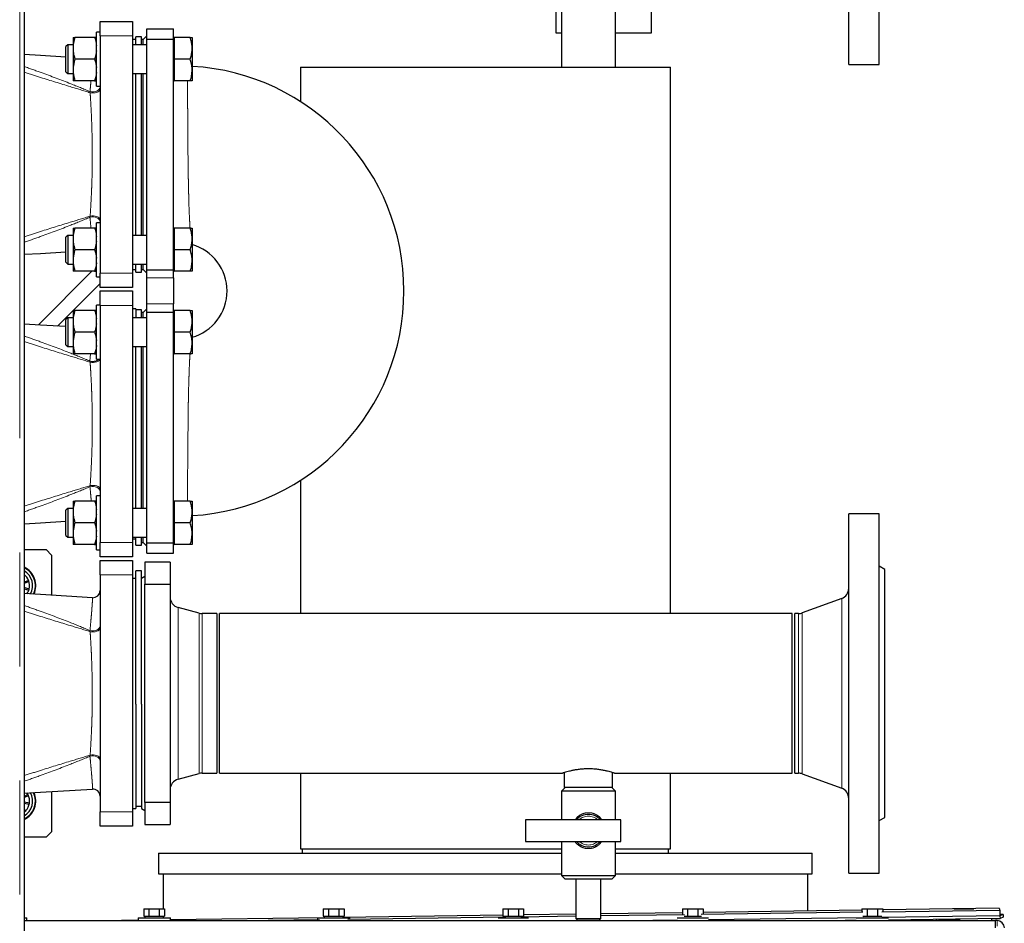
# Model space of a CAD drawing. Header units: millimetres. Extents: x 26 to 239, y 85 to 160.
# Tile 19 of 72: x 68 to 79, y 95 to 105. Entities that reach past the tile are written whole.
import ezdxf

# ---------------------------------------------------------------- set-up
doc = ezdxf.new("R2010")
doc.units = ezdxf.units.MM
doc.linetypes.add('PHANTOM', pattern=[12.7, 6.35, -1.27, 1.27, -1.27, 1.27, -1.27])

msp = doc.modelspace()

# ---------------------------------------------------------------- linework, layer by layer
at = {"color": 8, "linetype": 'PHANTOM', "lineweight": 18}
for p, q in [((67.83, 87.808), (67.83, 115.008)), ((69.085, 104.988), (68.725, 104.988)), ((68.613, 104.368), (68.615, 104.355)), ((68.615, 102.981), (68.613, 102.968)), ((68.725, 102.348), (69.085, 102.348)), ((69.245, 102.293), (69.545, 102.293)), ((69.545, 102.003), (69.245, 102.003)), ((69.085, 101.988), (68.725, 101.988)), ((68.613, 101.368), (68.62, 101.449)), ((68.613, 101.368), (68.615, 101.355)), ((68.615, 99.981), (68.613, 99.968)), ((68.725, 99.348), (69.085, 99.348)), ((69.085, 98.988), (68.725, 98.988)), ((76.986, 96.612), (76.986, 98.724)), ((69.594, 98.624), (69.594, 97.668)), ((69.83, 98.561), (69.83, 97.668)), ((69.861, 98.557), (69.861, 97.668)), ((76.506, 96.779), (76.506, 98.557)), ((76.547, 96.772), (76.547, 98.564)), ((68.613, 98.368), (68.615, 98.355)), ((69.594, 97.668), (69.594, 96.712)), ((69.83, 97.668), (69.83, 96.775)), ((69.861, 97.668), (69.861, 96.779)), ((68.615, 96.981), (68.613, 96.968)), ((68.725, 96.348), (69.085, 96.348)), ((78.784, 95.207), (78.784, 95.177)), ((78.061, 95.153), (78.025, 95.138)), ((78.718, 95.078), (78.718, 95.138))]:
    msp.add_line(p, q, dxfattribs=at)
at = {"color": 7, "linetype": 'Continuous', "lineweight": 25}
for p, q in [((67.88, 114.994), (67.88, 87.808)), ((77.065, 104.668), (77.065, 108.668)), ((77.405, 104.668), (77.405, 108.668)), ((73.865, 105.578), (73.865, 104.639)), ((74.465, 104.639), (74.465, 105.578)), ((73.805, 105.018), (73.805, 105.258)), ((74.865, 105.258), (74.865, 105.018)), ((68.725, 105.148), (69.085, 105.148)), ((68.725, 104.988), (68.725, 105.148)), ((69.085, 105.148), (69.085, 104.988)), ((68.425, 104.969), (68.425, 104.876)), ((68.665, 104.969), (68.445, 104.969)), ((68.725, 105.029), (68.685, 105.029)), ((68.685, 104.729), (68.685, 105.029)), ((68.725, 104.988), (68.725, 102.348)), ((69.085, 104.988), (69.085, 102.348)), ((69.185, 104.978), (69.125, 104.978)), ((69.125, 104.889), (69.125, 104.978)), ((69.185, 104.889), (69.185, 104.978)), ((69.245, 104.988), (69.205, 104.948)), ((69.245, 105.068), (69.545, 105.068)), ((69.245, 104.953), (69.245, 105.068)), ((69.545, 104.953), (69.545, 105.068)), ((69.551, 104.969), (69.545, 104.969)), ((69.551, 104.969), (69.551, 104.849)), ((69.73, 104.969), (69.551, 104.969)), ((69.751, 104.969), (69.751, 104.849)), ((73.865, 105.018), (73.805, 105.018)), ((74.865, 105.018), (74.465, 105.018)), ((68.365, 104.889), (68.345, 104.869)), ((68.345, 104.607), (68.345, 104.869)), ((68.425, 104.889), (68.365, 104.889)), ((68.365, 104.889), (68.365, 104.59)), ((68.425, 104.876), (68.425, 104.822)), ((69.125, 104.948), (69.085, 104.948)), ((69.245, 104.889), (69.085, 104.889)), ((69.205, 104.948), (69.185, 104.948)), ((69.205, 104.889), (69.205, 104.948)), ((69.245, 104.953), (69.545, 104.953)), ((69.245, 102.383), (69.245, 104.953)), ((69.545, 102.383), (69.545, 104.953)), ((68.425, 104.822), (68.425, 104.636)), ((69.551, 104.849), (69.551, 104.729)), ((69.751, 104.849), (69.751, 104.609)), ((68.425, 104.636), (68.425, 104.582)), ((68.665, 104.729), (68.445, 104.729)), ((68.685, 104.429), (68.685, 104.729)), ((69.551, 104.729), (69.551, 104.609)), ((69.73, 104.729), (69.551, 104.729)), ((70.958, 104.639), (70.958, 104.256)), ((70.958, 104.639), (75.078, 104.639)), ((75.078, 98.557), (75.078, 104.639)), ((77.065, 104.668), (77.405, 104.668)), ((68.345, 104.589), (68.345, 104.607)), ((68.345, 104.589), (68.365, 104.569)), ((68.365, 104.59), (68.365, 104.569)), ((68.365, 104.569), (68.425, 104.569)), ((68.425, 104.582), (68.425, 104.489)), ((69.085, 104.569), (69.245, 104.569)), ((69.125, 102.767), (69.125, 104.569)), ((69.185, 102.767), (69.185, 104.569)), ((69.205, 102.767), (69.205, 104.569)), ((69.551, 104.609), (69.551, 104.489)), ((69.751, 104.609), (69.751, 104.489)), ((68.665, 104.489), (68.445, 104.489)), ((68.685, 104.429), (68.725, 104.429)), ((69.545, 104.489), (69.551, 104.489)), ((69.73, 104.489), (69.551, 104.489)), ((68.725, 102.907), (68.685, 102.907)), ((68.685, 102.607), (68.685, 102.907)), ((68.365, 102.767), (68.345, 102.747)), ((68.425, 102.767), (68.365, 102.767)), ((68.365, 102.767), (68.365, 102.469)), ((68.425, 102.847), (68.425, 102.754)), ((68.665, 102.847), (68.445, 102.847)), ((69.245, 102.767), (69.085, 102.767)), ((69.551, 102.847), (69.545, 102.847)), ((69.551, 102.847), (69.551, 102.727)), ((69.73, 102.847), (69.551, 102.847)), ((69.751, 102.847), (69.751, 102.727)), ((68.345, 102.486), (68.345, 102.747)), ((68.425, 102.754), (68.425, 102.7)), ((68.425, 102.7), (68.425, 102.514)), ((69.551, 102.727), (69.551, 102.607)), ((69.751, 102.727), (69.751, 102.487)), ((68.665, 102.607), (68.445, 102.607)), ((68.685, 102.307), (68.685, 102.607)), ((69.551, 102.607), (69.551, 102.487)), ((69.73, 102.607), (69.551, 102.607)), ((68.345, 102.467), (68.345, 102.486)), ((68.345, 102.467), (68.365, 102.447)), ((68.365, 102.469), (68.365, 102.447)), ((68.365, 102.447), (68.425, 102.447)), ((68.425, 102.514), (68.425, 102.46)), ((68.425, 102.46), (68.425, 102.367)), ((69.085, 102.447), (69.245, 102.447)), ((69.125, 102.358), (69.125, 102.447)), ((69.185, 102.358), (69.185, 102.447)), ((69.205, 102.388), (69.205, 102.447)), ((69.551, 102.487), (69.551, 102.367)), ((69.751, 102.487), (69.751, 102.367)), ((68.635, 102.367), (68.038, 101.77)), ((68.665, 102.367), (68.445, 102.367)), ((68.725, 102.188), (68.725, 102.348)), ((69.085, 102.388), (69.125, 102.388)), ((69.085, 102.348), (69.085, 102.188)), ((69.125, 102.358), (69.185, 102.358)), ((69.185, 102.388), (69.205, 102.388)), ((69.205, 102.388), (69.245, 102.348)), ((69.245, 102.383), (69.545, 102.383)), ((69.245, 102.293), (69.245, 102.383)), ((69.545, 102.293), (69.545, 102.383)), ((69.545, 102.367), (69.551, 102.367)), ((69.73, 102.367), (69.551, 102.367)), ((68.252, 101.757), (68.725, 102.231)), ((68.685, 102.307), (68.725, 102.307)), ((69.245, 102.003), (69.245, 102.293)), ((69.545, 102.293), (69.545, 102.003)), ((69.085, 102.188), (68.725, 102.188)), ((68.725, 102.148), (69.085, 102.148)), ((68.725, 101.988), (68.725, 102.148)), ((69.085, 102.148), (69.085, 101.988)), ((69.245, 101.913), (69.245, 102.003)), ((69.545, 101.913), (69.545, 102.003)), ((68.425, 101.929), (68.425, 101.836)), ((68.665, 101.929), (68.445, 101.929)), ((68.725, 101.989), (68.685, 101.989)), ((68.685, 101.689), (68.685, 101.989)), ((68.725, 101.988), (68.725, 99.348)), ((69.085, 101.988), (69.085, 99.348)), ((69.125, 101.948), (69.085, 101.948)), ((69.125, 101.948), (69.125, 101.849)), ((69.185, 101.938), (69.125, 101.938)), ((69.185, 101.849), (69.185, 101.938)), ((69.205, 101.908), (69.185, 101.908)), ((69.245, 101.948), (69.205, 101.908)), ((69.205, 101.849), (69.205, 101.908)), ((69.245, 101.913), (69.545, 101.913)), ((69.245, 99.343), (69.245, 101.913)), ((69.551, 101.929), (69.545, 101.929)), ((69.545, 99.343), (69.545, 101.913)), ((69.551, 101.929), (69.551, 101.809)), ((69.73, 101.929), (69.551, 101.929)), ((69.751, 101.929), (69.751, 101.809)), ((68.365, 101.849), (68.345, 101.829)), ((68.345, 101.567), (68.345, 101.829)), ((68.425, 101.849), (68.365, 101.849)), ((68.365, 101.849), (68.365, 101.55)), ((68.425, 101.836), (68.425, 101.782)), ((68.425, 101.782), (68.425, 101.596)), ((69.245, 101.849), (69.085, 101.849)), ((69.551, 101.809), (69.551, 101.689)), ((69.751, 101.809), (69.751, 101.569)), ((68.665, 101.689), (68.445, 101.689)), ((68.685, 101.389), (68.685, 101.689)), ((69.551, 101.689), (69.551, 101.569)), ((69.73, 101.689), (69.551, 101.689)), ((68.345, 101.549), (68.345, 101.567)), ((68.425, 101.596), (68.425, 101.542)), ((69.551, 101.569), (69.551, 101.449)), ((69.751, 101.569), (69.751, 101.449)), ((68.345, 101.549), (68.365, 101.529)), ((68.365, 101.55), (68.365, 101.529)), ((68.365, 101.529), (68.425, 101.529)), ((68.425, 101.542), (68.425, 101.449)), ((69.085, 101.529), (69.245, 101.529)), ((69.125, 99.727), (69.125, 101.529)), ((69.185, 99.727), (69.185, 101.529)), ((69.205, 99.727), (69.205, 101.529)), ((68.665, 101.449), (68.445, 101.449)), ((68.685, 101.389), (68.725, 101.389)), ((69.545, 101.449), (69.551, 101.449)), ((69.73, 101.449), (69.551, 101.449)), ((70.958, 100.04), (70.958, 98.557)), ((68.425, 99.807), (68.425, 99.714)), ((68.665, 99.807), (68.445, 99.807)), ((68.725, 99.867), (68.685, 99.867)), ((68.685, 99.567), (68.685, 99.867)), ((69.551, 99.807), (69.545, 99.807)), ((69.551, 99.807), (69.551, 99.687)), ((69.73, 99.807), (69.551, 99.807)), ((69.751, 99.807), (69.751, 99.687)), ((68.365, 99.727), (68.345, 99.707)), ((68.345, 99.446), (68.345, 99.707)), ((68.425, 99.727), (68.365, 99.727)), ((68.365, 99.727), (68.365, 99.429)), ((68.425, 99.714), (68.425, 99.66)), ((69.245, 99.727), (69.085, 99.727)), ((68.425, 99.66), (68.425, 99.474)), ((69.551, 99.687), (69.551, 99.567)), ((69.751, 99.687), (69.751, 99.447)), ((77.405, 99.668), (77.065, 99.668)), ((77.065, 95.668), (77.065, 99.668)), ((77.405, 95.668), (77.405, 99.668)), ((68.665, 99.567), (68.445, 99.567)), ((68.685, 99.267), (68.685, 99.567)), ((69.551, 99.567), (69.551, 99.447)), ((69.73, 99.567), (69.551, 99.567)), ((68.345, 99.427), (68.345, 99.446)), ((68.345, 99.427), (68.365, 99.407)), ((68.365, 99.429), (68.365, 99.407)), ((68.365, 99.407), (68.425, 99.407)), ((68.425, 99.474), (68.425, 99.42)), ((68.425, 99.42), (68.425, 99.327)), ((69.085, 99.407), (69.245, 99.407)), ((69.085, 99.388), (69.125, 99.388)), ((69.125, 99.318), (69.125, 99.407)), ((69.185, 99.318), (69.185, 99.407)), ((69.205, 99.348), (69.205, 99.407)), ((69.551, 99.447), (69.551, 99.327)), ((69.751, 99.447), (69.751, 99.327)), ((67.88, 99.268), (68.125, 99.268)), ((68.185, 99.208), (68.125, 99.268)), ((68.665, 99.327), (68.445, 99.327)), ((68.685, 99.267), (68.725, 99.267)), ((68.725, 99.188), (68.725, 99.348)), ((69.085, 99.348), (69.085, 99.188)), ((69.125, 99.318), (69.185, 99.318)), ((69.185, 99.348), (69.205, 99.348)), ((69.205, 99.348), (69.245, 99.308)), ((69.245, 99.343), (69.545, 99.343)), ((69.245, 99.228), (69.245, 99.343)), ((69.545, 99.228), (69.545, 99.343)), ((69.545, 99.327), (69.551, 99.327)), ((69.73, 99.327), (69.551, 99.327)), ((68.185, 99.208), (68.185, 98.761)), ((69.085, 99.188), (68.725, 99.188)), ((68.725, 99.148), (69.085, 99.148)), ((68.725, 98.988), (68.725, 99.148)), ((69.085, 99.148), (69.085, 98.988)), ((69.245, 99.228), (69.545, 99.228)), ((69.505, 99.128), (69.225, 99.128)), ((69.225, 99.128), (69.225, 98.884)), ((69.505, 99.128), (69.505, 98.884)), ((77.465, 99.048), (77.405, 99.083)), ((77.465, 96.288), (77.465, 99.048)), ((68.725, 98.988), (68.725, 96.348)), ((69.085, 98.988), (69.085, 96.348)), ((69.125, 98.948), (69.085, 98.948)), ((69.185, 99.033), (69.125, 99.033)), ((69.125, 97.548), (69.125, 99.033)), ((69.185, 97.548), (69.185, 99.033)), ((69.225, 98.971), (69.185, 98.948)), ((67.93, 98.924), (67.88, 98.907)), ((67.88, 98.895), (67.933, 98.913)), ((67.935, 98.828), (67.88, 98.845)), ((67.88, 98.833), (67.932, 98.818)), ((67.933, 98.913), (67.93, 98.924)), ((67.932, 98.818), (67.935, 98.828)), ((69.225, 96.452), (69.225, 98.884)), ((69.225, 98.884), (69.505, 98.884)), ((69.505, 98.884), (69.505, 96.452)), ((76.986, 98.724), (76.547, 98.564)), ((69.83, 98.561), (69.594, 98.624)), ((70.025, 98.557), (69.861, 98.557)), ((70.025, 98.557), (70.025, 97.668)), ((76.435, 98.557), (70.055, 98.557)), ((70.055, 96.779), (70.055, 98.557)), ((76.435, 96.779), (76.435, 98.557)), ((76.506, 98.557), (76.465, 98.557)), ((76.465, 96.779), (76.465, 98.557)), ((70.025, 97.668), (70.025, 96.779)), ((69.125, 97.548), (69.125, 96.388)), ((69.185, 97.548), (69.185, 96.388)), ((69.594, 96.712), (69.83, 96.775)), ((69.861, 96.779), (70.025, 96.779)), ((70.055, 96.779), (73.876, 96.779)), ((70.958, 96.779), (70.958, 95.939)), ((73.895, 96.785), (73.895, 96.62)), ((74.435, 96.62), (74.435, 96.785)), ((74.454, 96.779), (76.435, 96.779)), ((75.078, 95.939), (75.078, 96.779)), ((76.465, 96.779), (76.506, 96.779)), ((76.547, 96.772), (76.986, 96.612)), ((67.922, 96.541), (67.88, 96.52)), ((67.88, 96.508), (67.927, 96.531)), ((67.927, 96.531), (67.922, 96.541)), ((68.185, 96.575), (68.185, 96.128)), ((73.905, 96.62), (73.865, 96.58)), ((73.865, 96.58), (73.865, 96.26)), ((74.465, 96.58), (73.865, 96.58)), ((74.134, 96.62), (73.895, 96.62)), ((74.435, 96.62), (74.134, 96.62)), ((74.465, 96.58), (74.425, 96.62)), ((74.465, 96.26), (74.465, 96.58)), ((67.939, 96.446), (67.88, 96.457)), ((67.88, 96.445), (67.937, 96.435)), ((67.937, 96.435), (67.939, 96.446)), ((69.125, 96.413), (69.185, 96.413)), ((69.225, 96.452), (69.225, 96.208)), ((69.505, 96.452), (69.225, 96.452)), ((69.505, 96.452), (69.505, 96.208)), ((67.897, 96.36), (67.88, 96.377)), ((67.88, 96.361), (67.888, 96.352)), ((67.888, 96.352), (67.897, 96.36)), ((68.725, 96.188), (68.725, 96.348)), ((69.085, 96.388), (69.125, 96.388)), ((69.085, 96.348), (69.085, 96.188)), ((69.185, 96.388), (69.225, 96.365)), ((69.085, 96.188), (68.725, 96.188)), ((69.225, 96.208), (69.505, 96.208)), ((74.525, 96.26), (73.465, 96.26)), ((73.465, 96.26), (73.465, 96.02)), ((74.525, 96.02), (74.525, 96.26)), ((77.405, 96.253), (77.465, 96.288)), ((68.125, 96.068), (68.185, 96.128)), ((68.125, 96.068), (67.88, 96.068)), ((73.465, 96.02), (74.525, 96.02)), ((73.865, 96.02), (73.865, 95.64)), ((74.465, 95.64), (74.465, 96.02)), ((69.378, 95.888), (69.378, 95.658)), ((69.378, 95.888), (73.865, 95.888)), ((70.958, 95.939), (73.865, 95.939)), ((70.978, 95.939), (70.978, 95.888)), ((74.465, 95.939), (75.078, 95.939)), ((74.465, 95.888), (76.658, 95.888)), ((75.058, 95.888), (75.058, 95.939)), ((76.658, 95.658), (76.658, 95.888)), ((69.378, 95.658), (73.865, 95.658)), ((69.428, 95.658), (69.428, 95.268)), ((73.865, 95.64), (73.905, 95.6)), ((73.865, 95.64), (74.465, 95.64)), ((74.425, 95.6), (74.465, 95.64)), ((74.465, 95.658), (76.658, 95.658)), ((76.608, 95.245), (76.608, 95.658)), ((77.065, 95.668), (77.405, 95.668)), ((74.425, 95.6), (73.905, 95.6)), ((74.025, 95.6), (74.025, 95.16)), ((74.305, 95.16), (74.305, 95.6)), ((69.212, 95.268), (69.212, 95.188)), ((69.212, 95.268), (69.27, 95.268)), ((69.27, 95.268), (69.27, 95.188)), ((69.27, 95.268), (69.385, 95.268)), ((69.385, 95.268), (69.385, 95.188)), ((69.385, 95.268), (69.443, 95.268)), ((69.443, 95.268), (69.443, 95.188)), ((71.212, 95.268), (71.212, 95.188)), ((71.212, 95.268), (71.27, 95.268)), ((71.27, 95.268), (71.27, 95.188)), ((71.27, 95.268), (71.385, 95.268)), ((71.385, 95.268), (71.385, 95.188)), ((71.385, 95.268), (71.443, 95.268)), ((71.443, 95.268), (71.443, 95.188)), ((73.212, 95.268), (73.212, 95.188)), ((73.212, 95.268), (73.27, 95.268)), ((73.27, 95.268), (73.27, 95.188)), ((73.27, 95.268), (73.385, 95.268)), ((73.385, 95.268), (73.385, 95.188)), ((73.385, 95.268), (73.443, 95.268)), ((73.443, 95.268), (73.443, 95.188)), ((74.025, 95.209), (73.443, 95.201)), ((75.212, 95.226), (74.305, 95.213)), ((75.237, 95.203), (74.305, 95.19)), ((75.212, 95.268), (75.212, 95.205)), ((75.212, 95.268), (75.27, 95.268)), ((75.27, 95.268), (75.27, 95.188)), ((75.27, 95.268), (75.385, 95.268)), ((75.385, 95.268), (75.385, 95.188)), ((75.385, 95.268), (75.443, 95.268)), ((77.223, 95.231), (75.42, 95.206)), ((75.443, 95.268), (75.443, 95.208)), ((77.212, 95.254), (75.443, 95.229)), ((77.212, 95.268), (77.212, 95.232)), ((77.212, 95.268), (77.27, 95.268)), ((77.27, 95.268), (77.27, 95.188)), ((77.27, 95.268), (77.385, 95.268)), ((77.385, 95.268), (77.385, 95.188)), ((77.385, 95.268), (77.443, 95.268)), ((78.749, 95.252), (77.433, 95.234)), ((78.742, 95.275), (77.443, 95.257)), ((77.443, 95.268), (77.443, 95.235)), ((78.458, 95.266), (78.238, 95.267)), ((78.238, 95.267), (78.238, 95.263)), ((78.742, 95.275), (78.749, 95.252)), ((78.749, 95.252), (78.749, 95.193)), ((78.785, 95.207), (78.749, 95.207)), ((78.784, 95.207), (78.749, 95.193)), ((78.785, 95.207), (78.784, 95.207)), ((78.785, 95.207), (78.785, 95.177)), ((67.88, 95.168), (67.908, 95.168)), ((67.88, 95.138), (78.698, 95.138)), ((67.908, 95.138), (67.908, 95.168)), ((69.148, 95.141), (68.964, 95.138)), ((69.148, 95.168), (69.148, 95.138)), ((69.148, 95.168), (69.328, 95.168)), ((69.212, 95.188), (69.225, 95.188)), ((69.223, 95.188), (69.223, 95.168)), ((69.225, 95.188), (69.257, 95.188)), ((69.257, 95.188), (69.27, 95.188)), ((69.27, 95.188), (69.296, 95.188)), ((69.296, 95.188), (69.36, 95.188)), ((69.328, 95.168), (69.508, 95.168)), ((69.36, 95.188), (69.385, 95.188)), ((69.385, 95.188), (69.398, 95.188)), ((69.398, 95.188), (69.43, 95.188)), ((69.43, 95.188), (69.443, 95.188)), ((69.433, 95.168), (69.433, 95.188)), ((71.223, 95.17), (69.508, 95.146)), ((69.508, 95.138), (69.508, 95.168)), ((71.171, 95.146), (70.598, 95.138)), ((71.148, 95.168), (71.148, 95.15)), ((71.148, 95.168), (71.328, 95.168)), ((71.212, 95.188), (71.225, 95.188)), ((71.223, 95.188), (71.223, 95.168)), ((71.225, 95.188), (71.257, 95.188)), ((71.257, 95.188), (71.27, 95.188)), ((71.27, 95.188), (71.296, 95.188)), ((71.296, 95.188), (71.36, 95.188)), ((71.328, 95.168), (71.508, 95.168)), ((71.36, 95.188), (71.385, 95.188)), ((71.385, 95.188), (71.398, 95.188)), ((71.398, 95.188), (71.43, 95.188)), ((71.43, 95.188), (71.443, 95.188)), ((73.212, 95.198), (71.433, 95.173)), ((71.433, 95.168), (71.433, 95.188)), ((73.245, 95.175), (71.486, 95.151)), ((71.508, 95.155), (71.508, 95.168)), ((73.16, 95.168), (73.328, 95.168)), ((73.212, 95.188), (73.225, 95.188)), ((73.223, 95.188), (73.223, 95.178)), ((73.225, 95.188), (73.257, 95.188)), ((73.257, 95.188), (73.27, 95.188)), ((73.27, 95.188), (73.296, 95.188)), ((73.296, 95.188), (73.36, 95.188)), ((73.328, 95.168), (73.497, 95.168)), ((73.36, 95.188), (73.385, 95.188)), ((73.385, 95.188), (73.398, 95.188)), ((73.398, 95.188), (73.43, 95.188)), ((74.025, 95.186), (73.412, 95.178)), ((73.43, 95.188), (73.443, 95.188)), ((73.433, 95.181), (73.433, 95.188)), ((74.025, 95.16), (74.045, 95.14)), ((74.025, 95.16), (74.305, 95.16)), ((74.285, 95.14), (74.045, 95.14)), ((74.285, 95.14), (74.305, 95.16)), ((75.152, 95.142), (74.882, 95.138)), ((75.153, 95.168), (75.328, 95.168)), ((75.231, 95.188), (75.257, 95.188)), ((75.257, 95.188), (75.27, 95.188)), ((75.27, 95.188), (75.296, 95.188)), ((75.296, 95.188), (75.36, 95.188)), ((75.328, 95.168), (75.504, 95.168)), ((75.36, 95.188), (75.385, 95.188)), ((75.385, 95.188), (75.398, 95.188)), ((75.398, 95.188), (75.425, 95.188)), ((77.224, 95.171), (75.504, 95.147)), ((77.148, 95.14), (77.024, 95.138)), ((77.148, 95.168), (77.328, 95.168)), ((77.148, 95.14), (77.148, 95.138)), ((77.222, 95.188), (77.225, 95.188)), ((77.225, 95.188), (77.257, 95.188)), ((77.257, 95.188), (77.27, 95.188)), ((77.27, 95.188), (77.296, 95.188)), ((77.296, 95.188), (77.36, 95.188)), ((77.328, 95.168), (77.507, 95.168)), ((77.36, 95.188), (77.385, 95.188)), ((77.385, 95.188), (77.398, 95.188)), ((77.398, 95.188), (77.43, 95.188)), ((77.43, 95.188), (77.434, 95.188)), ((78.749, 95.193), (77.432, 95.174)), ((78.75, 95.163), (77.507, 95.145)), ((77.508, 95.138), (77.508, 95.145)), ((78.071, 95.14), (78.066, 95.138)), ((78.071, 95.14), (78.103, 95.153)), ((78.103, 95.153), (78.298, 95.156)), ((78.298, 95.156), (78.298, 95.138)), ((78.658, 95.161), (78.75, 95.163)), ((78.658, 95.138), (78.658, 95.161)), ((78.698, 95.058), (78.698, 95.138)), ((78.718, 95.138), (78.698, 95.138)), ((78.749, 95.193), (78.75, 95.163)), ((78.784, 95.177), (78.75, 95.163)), ((78.75, 95.163), (78.75, 95.163)), ((78.785, 95.177), (78.784, 95.177)), ((78.784, 95.177), (78.785, 95.177)), ((78.785, 95.177), (78.785, 95.177)), ((78.785, 95.177), (78.785, 95.177))]:
    msp.add_line(p, q, dxfattribs=at)
at = {"color": 7, "linetype": 'Continuous', "lineweight": 25, "flags": 128}
for points in [[(68.345, 104.751), (68.06, 104.769), (67.88, 104.78)], [(67.88, 102.556), (68.06, 102.567), (68.345, 102.585)], [(68.345, 101.751), (68.06, 101.769), (67.88, 101.78)], [(67.88, 99.556), (68.06, 99.567), (68.345, 99.585)], [(68.64, 98.733), (68.06, 98.769), (67.88, 98.78)], [(67.88, 96.556), (68.06, 96.567), (68.64, 96.603)], [(67.922, 96.541), (67.916, 96.551), (67.91, 96.559)], [(67.88, 96.345), (67.888, 96.351), (67.897, 96.36)]]:
    msp.add_lwpolyline(points, dxfattribs=at)
at = {"color": 8, "linetype": 'PHANTOM', "lineweight": 18, "flags": 128}
for points in [[(68.613, 104.368), (68.632, 104.364), (68.652, 104.364), (68.671, 104.367), (68.689, 104.373), (68.704, 104.382), (68.715, 104.393), (68.723, 104.406), (68.725, 104.42)], [(68.615, 104.355), (68.634, 104.352), (68.653, 104.352), (68.672, 104.354), (68.69, 104.359), (68.704, 104.366), (68.716, 104.374), (68.723, 104.384), (68.725, 104.395)], [(68.613, 102.968), (68.632, 102.972), (68.652, 102.972), (68.671, 102.969), (68.689, 102.963), (68.704, 102.954), (68.715, 102.943), (68.723, 102.93), (68.725, 102.916)], [(68.615, 102.981), (68.634, 102.984), (68.653, 102.984), (68.672, 102.982), (68.69, 102.977), (68.704, 102.97), (68.716, 102.962), (68.723, 102.952), (68.725, 102.941)], [(68.615, 101.355), (68.634, 101.352), (68.653, 101.352), (68.672, 101.354), (68.69, 101.359), (68.704, 101.366), (68.716, 101.374), (68.723, 101.384), (68.724, 101.389)], [(68.613, 99.968), (68.632, 99.972), (68.652, 99.972), (68.671, 99.969), (68.689, 99.963), (68.704, 99.954), (68.715, 99.943), (68.723, 99.93), (68.725, 99.916)], [(68.615, 99.981), (68.634, 99.984), (68.653, 99.984), (68.672, 99.982), (68.69, 99.977), (68.704, 99.97), (68.716, 99.962), (68.723, 99.952), (68.725, 99.941)], [(68.613, 98.368), (68.632, 98.364), (68.652, 98.364), (68.671, 98.367), (68.689, 98.373), (68.704, 98.382), (68.715, 98.393), (68.723, 98.406), (68.725, 98.42)], [(68.615, 98.355), (68.634, 98.352), (68.653, 98.352), (68.672, 98.354), (68.69, 98.359), (68.704, 98.366), (68.716, 98.374), (68.723, 98.384), (68.725, 98.395)], [(68.613, 96.968), (68.632, 96.972), (68.652, 96.972), (68.671, 96.969), (68.689, 96.963), (68.704, 96.954), (68.715, 96.943), (68.723, 96.93), (68.725, 96.916)], [(68.615, 96.981), (68.634, 96.984), (68.653, 96.984), (68.672, 96.982), (68.69, 96.977), (68.704, 96.97), (68.716, 96.962), (68.723, 96.952), (68.725, 96.941)]]:
    msp.add_lwpolyline(points, dxfattribs=at)
at = {"color": 7, "linetype": 'Continuous', "lineweight": 25}
for centre, radius, start, end in [((69.605, 102.148), 2.505, 273.3413, 86.6587), ((69.605, 102.148), 0.535, 285.4689, 74.5361), ((67.785, 98.868), 0.225, 334.7534, 65.025), ((67.785, 98.868), 0.22, 334.2613, 64.417), ((67.785, 98.868), 0.19, 330.689, 60), ((67.785, 98.868), 0.155, 21.185, 52.2899), ((67.785, 98.868), 0.155, 323.9007, 345.185), ((67.785, 98.868), 0.155, 345.185, 21.185), ((76.945, 98.837), 0.12, 290, 0), ((68.645, 98.813), 0.08, 266.5073, 359.9035), ((69.625, 98.74), 0.12, 180, 255), ((69.861, 98.677), 0.12, 255, 270), ((76.506, 98.677), 0.12, 270, 290), ((69.861, 96.659), 0.12, 90, 105), ((76.506, 96.659), 0.12, 70, 90), ((69.625, 96.596), 0.12, 105, 180), ((67.785, 96.468), 0.22, 295.583, 25.5033), ((67.785, 96.468), 0.225, 294.975, 25.0927), ((67.785, 96.468), 0.19, 300, 29.595), ((67.785, 96.468), 0.155, 351.9055, 27.9055), ((68.645, 96.523), 0.08, 0.0001, 93.4442), ((76.945, 96.499), 0.12, 0, 70), ((67.785, 96.468), 0.155, 315.9055, 351.9055), ((74.165, 96.14), 0.18, 41.8103, 138.1897), ((74.165, 96.14), 0.18, 221.8103, 318.1897), ((78.718, 95.058), 0.08, 0, 90)]:
    msp.add_arc(centre, radius, start, end, dxfattribs=at)
at = {"color": 8, "linetype": 'PHANTOM', "lineweight": 18}
for centre, radius, start, end in [((68.645, 101.461), 0.0983, 251.0431, 312.555), ((74.165, 96.14), 0.16, 48.5904, 131.4096), ((74.165, 96.14), 0.16, 228.5904, 311.4096)]:
    msp.add_arc(centre, radius, start, end, dxfattribs=at)
at = {"color": 7, "linetype": 'Continuous', "lineweight": 25}
for points, knots in [([(68.445, 104.969), (68.442, 104.959), (68.432, 104.928), (68.428, 104.897), (68.425, 104.876)], [0, 0, 0, 0, 0.316685, 1, 1, 1, 1]), ([(68.425, 104.969), (68.425, 104.969), (68.428, 104.969), (68.437, 104.969), (68.445, 104.969)], [0, 0, 0, 0, 0.030015, 1, 1, 1, 1]), ([(68.665, 104.969), (68.668, 104.959), (68.678, 104.928), (68.682, 104.897), (68.685, 104.876)], [0, 0, 0, 0, 0.316685, 1, 1, 1, 1]), ([(68.685, 104.969), (68.685, 104.969), (68.682, 104.969), (68.673, 104.969), (68.665, 104.969)], [0, 0, 0, 0, 0.030015, 1, 1, 1, 1]), ([(69.751, 104.849), (69.751, 104.858), (69.75, 104.882), (69.744, 104.923), (69.734, 104.953), (69.73, 104.969)], [0, 0, 0, 0, 0.219131, 0.607266, 1, 1, 1, 1]), ([(69.73, 104.969), (69.736, 104.969), (69.748, 104.969), (69.75, 104.969), (69.751, 104.969)], [0, 0, 0, 0, 0.4954563, 1, 1, 1, 1]), ([(68.425, 104.822), (68.426, 104.814), (68.429, 104.783), (68.438, 104.752), (68.445, 104.729)], [0, 0, 0, 0, 0.2308047, 1, 1, 1, 1]), ([(68.685, 104.822), (68.684, 104.814), (68.681, 104.783), (68.672, 104.752), (68.665, 104.729)], [0, 0, 0, 0, 0.2308047, 1, 1, 1, 1]), ([(69.73, 104.729), (69.732, 104.736), (69.739, 104.76), (69.749, 104.799), (69.75, 104.832), (69.751, 104.849)], [0, 0, 0, 0, 0.194813, 0.5946716, 1, 1, 1, 1]), ([(68.445, 104.729), (68.444, 104.725), (68.434, 104.695), (68.429, 104.664), (68.425, 104.636)], [0, 0, 0, 0, 0.107802, 1, 1, 1, 1]), ([(68.665, 104.729), (68.666, 104.725), (68.676, 104.695), (68.681, 104.664), (68.685, 104.636)], [0, 0, 0, 0, 0.107802, 1, 1, 1, 1]), ([(69.751, 104.609), (69.751, 104.611), (69.751, 104.633), (69.746, 104.674), (69.735, 104.71), (69.73, 104.729)], [0, 0, 0, 0, 0.070102, 0.530806, 1, 1, 1, 1]), ([(68.425, 104.582), (68.425, 104.581), (68.428, 104.549), (68.437, 104.519), (68.445, 104.489)], [0, 0, 0, 0, 0.029984, 1, 1, 1, 1]), ([(68.685, 104.582), (68.685, 104.581), (68.682, 104.549), (68.673, 104.519), (68.665, 104.489)], [0, 0, 0, 0, 0.029984, 1, 1, 1, 1]), ([(69.73, 104.489), (69.736, 104.508), (69.748, 104.547), (69.75, 104.588), (69.751, 104.609)], [0, 0, 0, 0, 0.495474, 1, 1, 1, 1]), ([(68.445, 104.489), (68.444, 104.489), (68.434, 104.489), (68.429, 104.489), (68.425, 104.489)], [0, 0, 0, 0, 0.107803, 1, 1, 1, 1]), ([(68.665, 104.489), (68.666, 104.489), (68.676, 104.489), (68.681, 104.489), (68.685, 104.489)], [0, 0, 0, 0, 0.107803, 1, 1, 1, 1]), ([(69.751, 104.489), (69.751, 104.489), (69.751, 104.489), (69.746, 104.489), (69.735, 104.489), (69.73, 104.489)], [0, 0, 0, 0, 0.0701003, 0.5307918, 1, 1, 1, 1]), ([(68.445, 102.847), (68.442, 102.838), (68.432, 102.807), (68.428, 102.776), (68.425, 102.754)], [0, 0, 0, 0, 0.316679, 1, 1, 1, 1]), ([(68.425, 102.847), (68.425, 102.847), (68.428, 102.847), (68.437, 102.847), (68.445, 102.847)], [0, 0, 0, 0, 0.030015, 1, 1, 1, 1]), ([(68.665, 102.847), (68.668, 102.838), (68.678, 102.807), (68.682, 102.776), (68.685, 102.754)], [0, 0, 0, 0, 0.316679, 1, 1, 1, 1]), ([(68.685, 102.847), (68.685, 102.847), (68.682, 102.847), (68.673, 102.847), (68.665, 102.847)], [0, 0, 0, 0, 0.030015, 1, 1, 1, 1]), ([(69.751, 102.727), (69.751, 102.736), (69.75, 102.761), (69.744, 102.801), (69.734, 102.832), (69.73, 102.847)], [0, 0, 0, 0, 0.219131, 0.607252, 1, 1, 1, 1]), ([(69.73, 102.847), (69.736, 102.847), (69.748, 102.847), (69.75, 102.847), (69.751, 102.847)], [0, 0, 0, 0, 0.4954563, 1, 1, 1, 1]), ([(68.425, 102.7), (68.426, 102.693), (68.429, 102.662), (68.438, 102.631), (68.445, 102.607)], [0, 0, 0, 0, 0.230823, 1, 1, 1, 1]), ([(68.685, 102.7), (68.684, 102.693), (68.681, 102.662), (68.672, 102.631), (68.665, 102.607)], [0, 0, 0, 0, 0.230823, 1, 1, 1, 1]), ([(69.73, 102.607), (69.732, 102.615), (69.739, 102.638), (69.749, 102.678), (69.75, 102.711), (69.751, 102.727)], [0, 0, 0, 0, 0.194799, 0.594657, 1, 1, 1, 1]), ([(68.445, 102.607), (68.444, 102.604), (68.434, 102.574), (68.429, 102.542), (68.425, 102.514)], [0, 0, 0, 0, 0.107802, 1, 1, 1, 1]), ([(68.665, 102.607), (68.666, 102.604), (68.676, 102.574), (68.681, 102.542), (68.685, 102.514)], [0, 0, 0, 0, 0.107802, 1, 1, 1, 1]), ([(69.751, 102.487), (69.751, 102.49), (69.751, 102.512), (69.746, 102.552), (69.735, 102.589), (69.73, 102.607)], [0, 0, 0, 0, 0.070102, 0.530791, 1, 1, 1, 1]), ([(68.425, 102.46), (68.425, 102.459), (68.428, 102.428), (68.437, 102.397), (68.445, 102.367)], [0, 0, 0, 0, 0.030004, 1, 1, 1, 1]), ([(68.685, 102.46), (68.685, 102.459), (68.682, 102.428), (68.673, 102.397), (68.665, 102.367)], [0, 0, 0, 0, 0.030004, 1, 1, 1, 1]), ([(69.73, 102.367), (69.736, 102.387), (69.748, 102.426), (69.75, 102.467), (69.751, 102.487)], [0, 0, 0, 0, 0.4954664, 1, 1, 1, 1]), ([(68.445, 102.367), (68.444, 102.367), (68.434, 102.367), (68.429, 102.367), (68.425, 102.367)], [0, 0, 0, 0, 0.107803, 1, 1, 1, 1]), ([(68.665, 102.367), (68.666, 102.367), (68.676, 102.367), (68.681, 102.367), (68.685, 102.367)], [0, 0, 0, 0, 0.107803, 1, 1, 1, 1]), ([(69.751, 102.367), (69.751, 102.367), (69.751, 102.367), (69.746, 102.367), (69.735, 102.367), (69.73, 102.367)], [0, 0, 0, 0, 0.0701003, 0.5307918, 1, 1, 1, 1]), ([(68.445, 101.929), (68.442, 101.919), (68.432, 101.888), (68.428, 101.857), (68.425, 101.836)], [0, 0, 0, 0, 0.316667, 1, 1, 1, 1]), ([(68.425, 101.929), (68.425, 101.929), (68.428, 101.929), (68.437, 101.929), (68.445, 101.929)], [0, 0, 0, 0, 0.030015, 1, 1, 1, 1]), ([(68.665, 101.929), (68.668, 101.919), (68.678, 101.888), (68.682, 101.857), (68.685, 101.836)], [0, 0, 0, 0, 0.316667, 1, 1, 1, 1]), ([(68.685, 101.929), (68.685, 101.929), (68.682, 101.929), (68.673, 101.929), (68.665, 101.929)], [0, 0, 0, 0, 0.030015, 1, 1, 1, 1]), ([(69.751, 101.809), (69.751, 101.818), (69.75, 101.842), (69.744, 101.883), (69.734, 101.913), (69.73, 101.929)], [0, 0, 0, 0, 0.219146, 0.607266, 1, 1, 1, 1]), ([(69.73, 101.929), (69.736, 101.929), (69.748, 101.929), (69.75, 101.929), (69.751, 101.929)], [0, 0, 0, 0, 0.4954563, 1, 1, 1, 1]), ([(68.425, 101.782), (68.426, 101.774), (68.429, 101.743), (68.438, 101.712), (68.445, 101.689)], [0, 0, 0, 0, 0.230809, 1, 1, 1, 1]), ([(68.685, 101.782), (68.684, 101.774), (68.681, 101.743), (68.672, 101.712), (68.665, 101.689)], [0, 0, 0, 0, 0.230809, 1, 1, 1, 1]), ([(69.73, 101.689), (69.732, 101.696), (69.739, 101.72), (69.749, 101.759), (69.75, 101.792), (69.751, 101.809)], [0, 0, 0, 0, 0.194802, 0.594666, 1, 1, 1, 1]), ([(68.445, 101.689), (68.444, 101.685), (68.434, 101.655), (68.429, 101.624), (68.425, 101.596)], [0, 0, 0, 0, 0.107802, 1, 1, 1, 1]), ([(68.665, 101.689), (68.666, 101.685), (68.676, 101.655), (68.681, 101.624), (68.685, 101.596)], [0, 0, 0, 0, 0.107802, 1, 1, 1, 1]), ([(69.751, 101.569), (69.751, 101.571), (69.751, 101.593), (69.746, 101.634), (69.735, 101.67), (69.73, 101.689)], [0, 0, 0, 0, 0.070102, 0.530791, 1, 1, 1, 1]), ([(69.73, 101.449), (69.736, 101.468), (69.748, 101.507), (69.75, 101.548), (69.751, 101.569)], [0, 0, 0, 0, 0.4954592, 1, 1, 1, 1]), ([(68.425, 101.542), (68.425, 101.541), (68.428, 101.509), (68.437, 101.479), (68.445, 101.449)], [0, 0, 0, 0, 0.030003, 1, 1, 1, 1]), ([(68.685, 101.542), (68.685, 101.541), (68.682, 101.509), (68.673, 101.479), (68.665, 101.449)], [0, 0, 0, 0, 0.030003, 1, 1, 1, 1]), ([(68.445, 101.449), (68.444, 101.449), (68.434, 101.449), (68.429, 101.449), (68.425, 101.449)], [0, 0, 0, 0, 0.107803, 1, 1, 1, 1]), ([(68.665, 101.449), (68.666, 101.449), (68.676, 101.449), (68.681, 101.449), (68.685, 101.449)], [0, 0, 0, 0, 0.107803, 1, 1, 1, 1]), ([(69.751, 101.449), (69.751, 101.449), (69.751, 101.449), (69.746, 101.449), (69.735, 101.449), (69.73, 101.449)], [0, 0, 0, 0, 0.0701003, 0.5307918, 1, 1, 1, 1]), ([(68.445, 99.807), (68.442, 99.798), (68.432, 99.767), (68.428, 99.736), (68.425, 99.714)], [0, 0, 0, 0, 0.316667, 1, 1, 1, 1]), ([(68.425, 99.807), (68.425, 99.807), (68.428, 99.807), (68.437, 99.807), (68.445, 99.807)], [0, 0, 0, 0, 0.030015, 1, 1, 1, 1]), ([(68.665, 99.807), (68.668, 99.798), (68.678, 99.767), (68.682, 99.736), (68.685, 99.714)], [0, 0, 0, 0, 0.316667, 1, 1, 1, 1]), ([(68.685, 99.807), (68.685, 99.807), (68.682, 99.807), (68.673, 99.807), (68.665, 99.807)], [0, 0, 0, 0, 0.030015, 1, 1, 1, 1]), ([(69.751, 99.687), (69.751, 99.696), (69.75, 99.721), (69.744, 99.761), (69.734, 99.792), (69.73, 99.807)], [0, 0, 0, 0, 0.219146, 0.607266, 1, 1, 1, 1]), ([(69.73, 99.807), (69.736, 99.807), (69.748, 99.807), (69.75, 99.807), (69.751, 99.807)], [0, 0, 0, 0, 0.4954563, 1, 1, 1, 1]), ([(68.425, 99.66), (68.426, 99.653), (68.429, 99.622), (68.438, 99.591), (68.445, 99.567)], [0, 0, 0, 0, 0.230809, 1, 1, 1, 1]), ([(68.685, 99.66), (68.684, 99.653), (68.681, 99.622), (68.672, 99.591), (68.665, 99.567)], [0, 0, 0, 0, 0.230809, 1, 1, 1, 1]), ([(69.73, 99.567), (69.732, 99.575), (69.739, 99.598), (69.749, 99.638), (69.75, 99.671), (69.751, 99.687)], [0, 0, 0, 0, 0.194802, 0.594666, 1, 1, 1, 1]), ([(68.445, 99.567), (68.444, 99.564), (68.434, 99.534), (68.429, 99.502), (68.425, 99.474)], [0, 0, 0, 0, 0.107802, 1, 1, 1, 1]), ([(68.665, 99.567), (68.666, 99.564), (68.676, 99.534), (68.681, 99.502), (68.685, 99.474)], [0, 0, 0, 0, 0.107802, 1, 1, 1, 1]), ([(69.751, 99.447), (69.751, 99.45), (69.751, 99.472), (69.746, 99.512), (69.735, 99.549), (69.73, 99.567)], [0, 0, 0, 0, 0.070087, 0.530777, 1, 1, 1, 1]), ([(68.425, 99.42), (68.425, 99.419), (68.428, 99.388), (68.437, 99.357), (68.445, 99.327)], [0, 0, 0, 0, 0.030003, 1, 1, 1, 1]), ([(68.685, 99.42), (68.685, 99.419), (68.682, 99.388), (68.673, 99.357), (68.665, 99.327)], [0, 0, 0, 0, 0.030003, 1, 1, 1, 1]), ([(69.73, 99.327), (69.736, 99.347), (69.748, 99.386), (69.75, 99.427), (69.751, 99.447)], [0, 0, 0, 0, 0.4954592, 1, 1, 1, 1]), ([(68.445, 99.327), (68.444, 99.327), (68.434, 99.327), (68.429, 99.327), (68.425, 99.327)], [0, 0, 0, 0, 0.107803, 1, 1, 1, 1]), ([(68.665, 99.327), (68.666, 99.327), (68.676, 99.327), (68.681, 99.327), (68.685, 99.327)], [0, 0, 0, 0, 0.107803, 1, 1, 1, 1]), ([(69.751, 99.327), (69.751, 99.327), (69.751, 99.327), (69.746, 99.327), (69.735, 99.327), (69.73, 99.327)], [0, 0, 0, 0, 0.0701003, 0.5307918, 1, 1, 1, 1]), ([(74.165, 96.828), (74.149, 96.827), (74.118, 96.827), (74.072, 96.823), (74.028, 96.817), (73.989, 96.81), (73.953, 96.801), (73.922, 96.793), (73.898, 96.786), (73.883, 96.782), (73.875, 96.779), (73.876, 96.779), (73.876, 96.779)], [0, 0, 0, 0, 0.101919, 0.2069, 0.308789, 0.413448, 0.518803, 0.627057, 0.734847, 0.845967, 0.950106, 1, 1, 1, 1]), ([(74.454, 96.779), (74.454, 96.779), (74.455, 96.779), (74.447, 96.782), (74.432, 96.786), (74.409, 96.793), (74.38, 96.801), (74.345, 96.809), (74.304, 96.817), (74.259, 96.823), (74.212, 96.827), (74.181, 96.827), (74.165, 96.828)], [0, 0, 0, 0, 0.056494, 0.161278, 0.261672, 0.364787, 0.46882, 0.575655, 0.683378, 0.794334, 0.895679, 1, 1, 1, 1]), ([(78.079, 95.153), (78.078, 95.151), (78.076, 95.144), (78.073, 95.142), (78.071, 95.14)], [0, 0, 0, 0, 0.29859, 1, 1, 1, 1])]:
    msp.add_open_spline(points, degree=3, knots=knots, dxfattribs=at)
at = {"color": 8, "linetype": 'PHANTOM', "lineweight": 18}
for points, knots in [([(67.88, 104.647), (67.943, 104.624), (68.117, 104.563), (68.362, 104.471), (68.542, 104.397), (68.613, 104.368)], [0, 0, 0, 0, 0.2566959, 0.7048102, 1, 1, 1, 1]), ([(68.615, 104.355), (68.541, 104.378), (68.358, 104.434), (68.112, 104.509), (67.941, 104.564), (67.88, 104.584)], [0, 0, 0, 0, 0.301314, 0.751706, 1, 1, 1, 1]), ([(68.613, 104.368), (68.616, 104.401), (68.62, 104.444), (68.623, 104.48), (68.624, 104.489)], [0, 0, 0, 0, 0.771431, 1, 1, 1, 1]), ([(69.7, 104.489), (69.7, 104.482), (69.7, 104.461), (69.7, 104.417), (69.7, 104.379), (69.7, 104.32), (69.701, 104.256), (69.701, 104.162), (69.702, 104.064), (69.702, 103.959), (69.703, 103.85), (69.704, 103.74), (69.705, 103.627), (69.707, 103.516), (69.708, 103.433), (69.709, 103.352), (69.711, 103.273), (69.713, 103.197), (69.715, 103.1), (69.719, 103.01), (69.723, 102.931), (69.725, 102.881), (69.727, 102.856), (69.728, 102.847)], [0, 0, 0, 0, 0.0207895, 0.064182, 0.1075741, 0.1079365, 0.1924667, 0.2360013, 0.2795357, 0.3643304, 0.4080039, 0.4516776, 0.5369357, 0.5808529, 0.6247705, 0.6677295, 0.7106918, 0.7549082, 0.7991274, 0.8846016, 0.9285776, 0.9725546, 1, 1, 1, 1]), ([(68.615, 102.981), (68.618, 103.026), (68.623, 103.115), (68.63, 103.243), (68.634, 103.358), (68.637, 103.459), (68.638, 103.563), (68.639, 103.671), (68.638, 103.784), (68.636, 103.896), (68.633, 104.002), (68.629, 104.104), (68.624, 104.203), (68.619, 104.287), (68.616, 104.336), (68.615, 104.355)], [0, 0, 0, 0, 0.105981, 0.213209, 0.283928, 0.354645, 0.42731, 0.499975, 0.57975, 0.660239, 0.733112, 0.80599, 0.880769, 0.955555, 1, 1, 1, 1]), ([(67.88, 102.752), (67.941, 102.772), (68.112, 102.827), (68.358, 102.902), (68.541, 102.958), (68.615, 102.981)], [0, 0, 0, 0, 0.2482938, 0.6987027, 1, 1, 1, 1]), ([(68.613, 102.968), (68.542, 102.939), (68.362, 102.865), (68.117, 102.773), (67.943, 102.712), (67.88, 102.689)], [0, 0, 0, 0, 0.295172, 0.743302, 1, 1, 1, 1]), ([(68.624, 102.847), (68.623, 102.855), (68.62, 102.89), (68.616, 102.933), (68.613, 102.968)], [0, 0, 0, 0, 0.204259, 1, 1, 1, 1]), ([(67.88, 101.647), (67.943, 101.624), (68.117, 101.563), (68.362, 101.471), (68.542, 101.397), (68.613, 101.368)], [0, 0, 0, 0, 0.256698, 0.70481, 1, 1, 1, 1]), ([(68.615, 101.355), (68.541, 101.378), (68.358, 101.434), (68.112, 101.509), (67.941, 101.564), (67.88, 101.584)], [0, 0, 0, 0, 0.301315, 0.751706, 1, 1, 1, 1]), ([(68.615, 99.981), (68.618, 100.026), (68.623, 100.115), (68.63, 100.243), (68.634, 100.358), (68.637, 100.459), (68.638, 100.563), (68.639, 100.671), (68.638, 100.784), (68.636, 100.896), (68.633, 101.002), (68.629, 101.104), (68.624, 101.203), (68.619, 101.287), (68.616, 101.336), (68.615, 101.355)], [0, 0, 0, 0, 0.105981, 0.213207, 0.283928, 0.354645, 0.42731, 0.499977, 0.579752, 0.66024, 0.733114, 0.805992, 0.880769, 0.955555, 1, 1, 1, 1]), ([(69.728, 101.449), (69.728, 101.448), (69.726, 101.433), (69.724, 101.395), (69.72, 101.32), (69.717, 101.233), (69.714, 101.139), (69.711, 101.041), (69.709, 100.936), (69.707, 100.828), (69.706, 100.718), (69.705, 100.607), (69.704, 100.496), (69.703, 100.387), (69.702, 100.281), (69.701, 100.18), (69.701, 100.084), (69.7, 99.995), (69.7, 99.915), (69.7, 99.856), (69.7, 99.824), (69.7, 99.807)], [0, 0, 0, 0, 0.001207, 0.045529, 0.08985, 0.175312, 0.219284, 0.263256, 0.348224, 0.391961, 0.435698, 0.520398, 0.564007, 0.607616, 0.692173, 0.735714, 0.779254, 0.86374, 0.907244, 0.95075, 1, 1, 1, 1]), ([(67.88, 99.752), (67.941, 99.772), (68.112, 99.827), (68.358, 99.902), (68.541, 99.958), (68.615, 99.981)], [0, 0, 0, 0, 0.248294, 0.698704, 1, 1, 1, 1]), ([(68.613, 99.968), (68.542, 99.939), (68.362, 99.865), (68.117, 99.773), (67.943, 99.712), (67.88, 99.689)], [0, 0, 0, 0, 0.295173, 0.743303, 1, 1, 1, 1]), ([(68.627, 99.807), (68.626, 99.827), (68.621, 99.875), (68.616, 99.934), (68.613, 99.968)], [0, 0, 0, 0, 0.419665, 1, 1, 1, 1]), ([(68.613, 98.368), (68.616, 98.401), (68.621, 98.456), (68.627, 98.523), (68.632, 98.576), (68.635, 98.622), (68.638, 98.661), (68.64, 98.691), (68.641, 98.714), (68.641, 98.728), (68.641, 98.734), (68.64, 98.733), (68.64, 98.733)], [0, 0, 0, 0, 0.150482, 0.253351, 0.356212, 0.461541, 0.566861, 0.668931, 0.770999, 0.876007, 0.981016, 1, 1, 1, 1]), ([(67.88, 98.647), (67.943, 98.624), (68.117, 98.563), (68.362, 98.471), (68.542, 98.397), (68.613, 98.368)], [0, 0, 0, 0, 0.256697, 0.704809, 1, 1, 1, 1]), ([(68.615, 98.355), (68.541, 98.378), (68.358, 98.434), (68.112, 98.509), (67.941, 98.564), (67.88, 98.584)], [0, 0, 0, 0, 0.301315, 0.751706, 1, 1, 1, 1]), ([(68.615, 96.981), (68.618, 97.026), (68.623, 97.115), (68.63, 97.243), (68.634, 97.358), (68.637, 97.459), (68.638, 97.563), (68.639, 97.671), (68.638, 97.784), (68.636, 97.896), (68.633, 98.002), (68.629, 98.104), (68.624, 98.203), (68.619, 98.287), (68.616, 98.336), (68.615, 98.355)], [0, 0, 0, 0, 0.105979, 0.213208, 0.283928, 0.354644, 0.427311, 0.499976, 0.579751, 0.660241, 0.733113, 0.805993, 0.880771, 0.955557, 1, 1, 1, 1]), ([(67.88, 96.752), (67.941, 96.772), (68.112, 96.827), (68.358, 96.902), (68.541, 96.958), (68.615, 96.981)], [0, 0, 0, 0, 0.248294, 0.698703, 1, 1, 1, 1]), ([(68.613, 96.968), (68.542, 96.939), (68.362, 96.865), (68.117, 96.773), (67.943, 96.712), (67.88, 96.689)], [0, 0, 0, 0, 0.295173, 0.743303, 1, 1, 1, 1]), ([(68.64, 96.603), (68.64, 96.603), (68.641, 96.602), (68.641, 96.61), (68.641, 96.628), (68.64, 96.656), (68.637, 96.691), (68.634, 96.733), (68.629, 96.791), (68.622, 96.867), (68.616, 96.934), (68.613, 96.968)], [0, 0, 0, 0, 0.018983, 0.143603, 0.269532, 0.373148, 0.476766, 0.583272, 0.689787, 0.843992, 1, 1, 1, 1]), ([(74.018, 96.26), (74.024, 96.269), (74.035, 96.287), (74.062, 96.308), (74.097, 96.328), (74.13, 96.338), (74.171, 96.341), (74.212, 96.337), (74.263, 96.313), (74.298, 96.287), (74.31, 96.265), (74.312, 96.26)], [0, 0, 0, 0, 0.092594, 0.190326, 0.291299, 0.443769, 0.475203, 0.631073, 0.782756, 0.952653, 1, 1, 1, 1]), ([(74.313, 96.02), (74.303, 96.007), (74.287, 95.985), (74.255, 95.963), (74.218, 95.946), (74.185, 95.94), (74.145, 95.94), (74.105, 95.947), (74.055, 95.975), (74.026, 96.001), (74.016, 96.019), (74.015, 96.02)], [0, 0, 0, 0, 0.13864, 0.235965, 0.336883, 0.482583, 0.512446, 0.664078, 0.817637, 0.993095, 1, 1, 1, 1])]:
    msp.add_open_spline(points, degree=3, knots=knots, dxfattribs=at)

doc.saveas('drawing.dxf')
